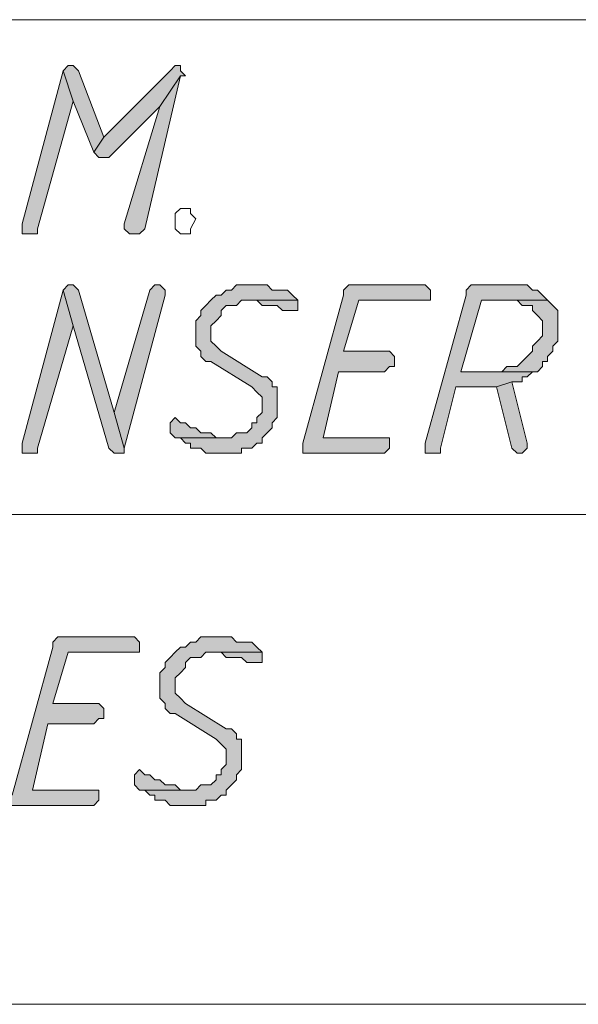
# Model space of a CAD drawing. Header units: inches. Extents: x 1504 to 12593, y -807 to 3183.
# Tile 222 of 256: x 6232 to 6279, y 2048 to 2129. Entities that reach past the tile are written whole.
import ezdxf

# ---------------------------------------------------------------- set-up
doc = ezdxf.new("R2010")
doc.units = ezdxf.units.IN
doc.header["$MEASUREMENT"] = 0
for name, color, linetype in [('at_Entity', 7, 'Continuous'), ('at_Rect', 7, 'Continuous'), ('at_Solid', 7, 'Continuous')]:
    doc.layers.add(name, color=color, linetype=linetype)

msp = doc.modelspace()

# ---------------------------------------------------------------- hatches: boundary and pattern name
at = {"layer": 'at_Solid', "lineweight": 15}
for points in [[(6236.02, 2124.839), (6232.639, 2112.17), (6232.639, 2111.322), (6233.911, 2111.322), (6233.911, 2111.746), (6236.867, 2122.306)], [(6236.444, 2125.263), (6236.02, 2124.839), (6236.867, 2122.306), (6238.558, 2118.083), (6239.4, 2119.35), (6237.291, 2124.839), (6236.867, 2125.263)], [(6245.314, 2125.263), (6244.895, 2124.839), (6239.4, 2119.35), (6238.558, 2118.083), (6238.976, 2117.659), (6239.824, 2117.659), (6244.047, 2121.882), (6245.738, 2124.415), (6246.156, 2124.415), (6245.738, 2124.839), (6245.738, 2125.263)], [(6245.738, 2124.415), (6244.047, 2121.882), (6241.091, 2112.17), (6241.091, 2111.746), (6241.515, 2111.322), (6242.357, 2111.322), (6242.781, 2111.746)], [(6236.02, 2106.675), (6232.639, 2094.005), (6232.639, 2093.163), (6233.911, 2093.163), (6233.911, 2093.581), (6236.867, 2103.724)], [(6236.444, 2107.099), (6236.02, 2106.675), (6236.867, 2103.724), (6239.824, 2093.581), (6240.243, 2093.163), (6241.091, 2093.163), (6241.091, 2093.581), (6240.243, 2096.538), (6237.291, 2106.675), (6236.867, 2107.099)], [(6243.623, 2107.099), (6243.199, 2106.675), (6240.243, 2096.538), (6241.091, 2093.581), (6244.471, 2106.256), (6244.471, 2106.675), (6244.047, 2107.099)], [(6251.651, 2107.099), (6250.379, 2107.099), (6249.961, 2106.675), (6249.537, 2106.675), (6249.118, 2106.256), (6248.694, 2106.256), (6248.27, 2105.832), (6247.846, 2105.408), (6247.428, 2104.984), (6247.428, 2104.566), (6247.004, 2104.142), (6247.004, 2102.876), (6247.004, 2102.028), (6247.428, 2101.609), (6247.428, 2101.185), (6247.846, 2100.761), (6248.27, 2100.761), (6251.651, 2098.652), (6252.075, 2098.228), (6252.494, 2097.805), (6252.494, 2096.538), (6252.075, 2096.12), (6252.075, 2095.696), (6251.651, 2095.696), (6251.651, 2095.272), (6251.227, 2094.848), (6250.379, 2094.848), (6249.961, 2094.429), (6245.314, 2094.429), (6245.738, 2094.429), (6246.156, 2094.005), (6246.58, 2094.005), (6246.58, 2093.581), (6247.428, 2093.581), (6247.846, 2093.163), (6250.803, 2093.163), (6250.803, 2093.581), (6251.651, 2093.581), (6252.075, 2094.005), (6252.494, 2094.005), (6252.494, 2094.429), (6252.918, 2094.848), (6253.342, 2095.272), (6253.342, 2095.696), (6253.76, 2096.12), (6253.76, 2098.652), (6253.342, 2098.652), (6253.342, 2099.071), (6252.918, 2099.495), (6252.494, 2099.495), (6249.118, 2101.609), (6248.694, 2102.028), (6248.27, 2102.452), (6248.27, 2103.724), (6248.694, 2104.142), (6249.118, 2104.566), (6249.118, 2104.984), (6249.537, 2105.408), (6250.379, 2105.408), (6250.803, 2105.832), (6255.45, 2105.832), (6255.032, 2106.256), (6254.608, 2106.675), (6253.342, 2106.675), (6252.918, 2107.099), (6252.075, 2107.099)], [(6265.587, 2107.099), (6259.679, 2107.099), (6259.255, 2106.675), (6259.255, 2106.256), (6255.874, 2094.005), (6255.874, 2093.163), (6262.636, 2093.163), (6263.054, 2093.581), (6263.054, 2094.429), (6257.565, 2094.429), (6258.831, 2099.919), (6262.636, 2099.919), (6263.054, 2100.343), (6263.478, 2100.343), (6263.478, 2101.185), (6263.054, 2101.609), (6259.255, 2101.609), (6260.521, 2105.832), (6266.435, 2105.832), (6266.435, 2106.675), (6266.011, 2107.099)], [(6273.615, 2107.099), (6269.816, 2107.099), (6269.392, 2106.675), (6269.392, 2106.256), (6266.011, 2094.005), (6266.011, 2093.163), (6267.277, 2093.163), (6267.277, 2093.581), (6268.544, 2098.652), (6271.924, 2098.652), (6273.191, 2099.071), (6274.039, 2099.071), (6274.039, 2099.495), (6274.463, 2099.495), (6274.881, 2099.919), (6275.305, 2099.919), (6268.968, 2099.919), (6270.658, 2105.832), (6276.147, 2105.832), (6275.723, 2106.256), (6275.305, 2106.675), (6274.881, 2106.675), (6274.463, 2107.099), (6274.039, 2107.099)], [(6255.45, 2105.832), (6251.227, 2105.832), (6252.075, 2105.832), (6252.494, 2105.408), (6253.76, 2105.408), (6254.184, 2104.984), (6255.45, 2104.984), (6255.45, 2105.408)], [(6276.147, 2105.832), (6273.615, 2105.832), (6274.039, 2105.408), (6274.881, 2105.408), (6274.881, 2104.984), (6275.305, 2104.566), (6275.723, 2104.142), (6275.723, 2102.876), (6275.305, 2102.452), (6274.881, 2102.028), (6274.881, 2101.609), (6274.463, 2101.185), (6274.039, 2100.761), (6273.615, 2100.343), (6272.772, 2100.343), (6272.348, 2099.919), (6268.968, 2099.919), (6275.305, 2099.919), (6275.723, 2100.343), (6275.723, 2100.761), (6276.147, 2100.761), (6276.147, 2101.185), (6276.571, 2101.609), (6276.571, 2102.028), (6276.995, 2102.452), (6276.995, 2103.724), (6276.995, 2104.984), (6276.571, 2105.408)], [(6273.191, 2099.071), (6271.924, 2098.652), (6273.191, 2093.581), (6273.615, 2093.163), (6274.039, 2093.163), (6274.463, 2093.581), (6274.463, 2094.005)], [(6245.314, 2096.12), (6244.895, 2095.696), (6244.895, 2094.848), (6245.314, 2094.429), (6249.537, 2094.429), (6248.694, 2094.429), (6248.27, 2094.848), (6247.428, 2094.848), (6247.004, 2095.272), (6246.58, 2095.272), (6246.156, 2095.696), (6245.738, 2095.696)], [(6241.515, 2077.955), (6235.596, 2077.955), (6235.177, 2077.531), (6235.177, 2077.107), (6231.796, 2064.862), (6231.796, 2064.014), (6238.558, 2064.014), (6238.976, 2064.438), (6238.976, 2065.28), (6233.487, 2065.28), (6234.753, 2070.776), (6238.558, 2070.776), (6238.976, 2071.194), (6239.4, 2071.194), (6239.4, 2072.042), (6238.976, 2072.46), (6235.177, 2072.46), (6236.444, 2076.683), (6242.357, 2076.683), (6242.357, 2077.531), (6241.933, 2077.955)], [(6248.694, 2077.955), (6247.428, 2077.955), (6247.004, 2077.531), (6246.58, 2077.531), (6246.156, 2077.107), (6245.738, 2077.107), (6245.314, 2076.683), (6244.895, 2076.265), (6244.471, 2075.841), (6244.471, 2075.417), (6244.047, 2074.999), (6244.047, 2073.727), (6244.047, 2072.884), (6244.471, 2072.46), (6244.471, 2072.042), (6244.895, 2071.618), (6245.314, 2071.618), (6248.694, 2069.504), (6249.118, 2069.085), (6249.537, 2068.661), (6249.537, 2067.395), (6249.118, 2066.971), (6249.118, 2066.547), (6248.694, 2066.547), (6248.694, 2066.123), (6248.27, 2065.704), (6247.428, 2065.704), (6247.004, 2065.28), (6242.357, 2065.28), (6242.781, 2065.28), (6243.199, 2064.862), (6243.623, 2064.862), (6243.623, 2064.438), (6244.471, 2064.438), (6244.895, 2064.014), (6247.846, 2064.014), (6247.846, 2064.438), (6248.694, 2064.438), (6249.118, 2064.862), (6249.537, 2064.862), (6249.537, 2065.28), (6249.961, 2065.704), (6250.379, 2066.123), (6250.379, 2066.547), (6250.803, 2066.971), (6250.803, 2069.504), (6250.379, 2069.504), (6250.379, 2069.928), (6249.961, 2070.352), (6249.537, 2070.352), (6246.156, 2072.46), (6245.738, 2072.884), (6245.314, 2073.308), (6245.314, 2074.575), (6245.738, 2074.999), (6246.156, 2075.417), (6246.156, 2075.841), (6246.58, 2076.265), (6247.428, 2076.265), (6247.846, 2076.683), (6252.494, 2076.683), (6252.075, 2077.107), (6251.651, 2077.531), (6250.379, 2077.531), (6249.961, 2077.955), (6249.118, 2077.955)], [(6252.494, 2076.683), (6248.27, 2076.683), (6249.118, 2076.683), (6249.537, 2076.265), (6250.803, 2076.265), (6251.227, 2075.841), (6252.494, 2075.841), (6252.494, 2076.265)], [(6242.357, 2066.971), (6241.933, 2066.547), (6241.933, 2065.704), (6242.357, 2065.28), (6246.58, 2065.28), (6245.738, 2065.28), (6245.314, 2065.704), (6244.471, 2065.704), (6244.047, 2066.123), (6243.623, 2066.123), (6243.199, 2066.547), (6242.781, 2066.547)]]:
    msp.add_hatch(color=7, dxfattribs=at).paths.add_polyline_path(points)

# ---------------------------------------------------------------- linework, layer by layer
at = {"layer": 'at_Entity', "color": 7, "lineweight": 15}
for p, q in [((6236.02, 2124.839), (6232.639, 2112.17)), ((6236.444, 2125.263), (6236.02, 2124.839)), ((6236.867, 2122.306), (6236.02, 2124.839)), ((6236.02, 2124.839), (6236.02, 2124.839)), ((6236.02, 2124.839), (6236.867, 2122.306)), ((6236.444, 2125.263), (6236.444, 2125.263)), ((6236.867, 2125.263), (6236.444, 2125.263)), ((6237.291, 2124.839), (6236.867, 2125.263)), ((6239.4, 2119.35), (6237.291, 2124.839)), ((6237.291, 2124.839), (6237.291, 2124.839)), ((6244.895, 2124.839), (6239.4, 2119.35)), ((6245.314, 2125.263), (6244.895, 2124.839)), ((6245.314, 2125.263), (6245.314, 2125.263)), ((6245.738, 2125.263), (6245.314, 2125.263)), ((6245.738, 2124.839), (6245.738, 2125.263)), ((6246.156, 2124.415), (6245.738, 2124.839)), ((6242.781, 2111.746), (6245.738, 2124.415)), ((6245.738, 2124.415), (6244.047, 2121.882)), ((6244.047, 2121.882), (6245.738, 2124.415)), ((6245.738, 2124.415), (6246.156, 2124.415)), ((6233.911, 2111.746), (6236.867, 2122.306)), ((6236.867, 2122.306), (6238.558, 2118.083)), ((6239.824, 2117.659), (6244.047, 2121.882)), ((6244.047, 2121.882), (6241.091, 2112.17)), ((6239.4, 2119.35), (6238.558, 2118.083)), ((6238.558, 2118.083), (6239.4, 2119.35)), ((6238.558, 2118.083), (6238.976, 2117.659)), ((6238.976, 2117.659), (6239.824, 2117.659)), ((6245.314, 2113.012), (6245.738, 2113.436)), ((6245.738, 2113.436), (6246.58, 2113.436)), ((6246.58, 2113.436), (6246.58, 2113.012)), ((6245.314, 2112.17), (6245.314, 2113.012)), ((6246.58, 2113.012), (6247.004, 2112.588)), ((6247.004, 2112.588), (6246.58, 2111.746)), ((6247.004, 2112.588), (6247.004, 2112.588)), ((6232.639, 2112.17), (6232.639, 2111.322)), ((6233.911, 2111.322), (6233.911, 2111.746)), ((6241.091, 2112.17), (6241.091, 2111.746)), ((6241.091, 2111.746), (6241.515, 2111.322)), ((6242.357, 2111.322), (6242.781, 2111.746)), ((6245.314, 2111.746), (6245.314, 2112.17)), ((6245.314, 2112.17), (6245.314, 2112.17)), ((6245.314, 2112.17), (6245.314, 2112.17)), ((6245.738, 2111.322), (6245.314, 2111.746)), ((6246.58, 2111.746), (6246.58, 2111.322)), ((6232.639, 2111.322), (6233.911, 2111.322)), ((6241.515, 2111.322), (6242.357, 2111.322)), ((6246.58, 2111.322), (6245.738, 2111.322)), ((6236.02, 2106.675), (6232.639, 2094.005)), ((6236.444, 2107.099), (6236.02, 2106.675)), ((6236.867, 2103.724), (6236.02, 2106.675)), ((6236.02, 2106.675), (6236.02, 2106.675)), ((6236.02, 2106.675), (6236.867, 2103.724)), ((6236.444, 2107.099), (6236.444, 2107.099)), ((6236.867, 2107.099), (6236.444, 2107.099)), ((6237.291, 2106.675), (6236.867, 2107.099)), ((6240.243, 2096.538), (6237.291, 2106.675)), ((6237.291, 2106.675), (6237.291, 2106.675)), ((6243.199, 2106.675), (6240.243, 2096.538)), ((6243.623, 2107.099), (6243.199, 2106.675)), ((6243.199, 2106.675), (6243.199, 2106.675)), ((6243.623, 2107.099), (6243.623, 2107.099)), ((6244.047, 2107.099), (6243.623, 2107.099)), ((6244.471, 2106.675), (6244.047, 2107.099)), ((6244.471, 2106.256), (6244.471, 2106.675)), ((6249.537, 2106.675), (6249.118, 2106.256)), ((6249.961, 2106.675), (6249.537, 2106.675)), ((6250.379, 2107.099), (6249.961, 2106.675)), ((6251.651, 2107.099), (6250.379, 2107.099)), ((6252.075, 2107.099), (6251.651, 2107.099)), ((6252.918, 2107.099), (6252.075, 2107.099)), ((6253.342, 2106.675), (6252.918, 2107.099)), ((6254.608, 2106.675), (6253.342, 2106.675)), ((6255.032, 2106.256), (6254.608, 2106.675)), ((6259.679, 2107.099), (6259.255, 2106.675)), ((6259.255, 2106.675), (6259.255, 2106.256)), ((6265.587, 2107.099), (6259.679, 2107.099)), ((6266.011, 2107.099), (6265.587, 2107.099)), ((6266.435, 2106.675), (6266.011, 2107.099)), ((6266.435, 2105.832), (6266.435, 2106.675)), ((6269.816, 2107.099), (6269.392, 2106.675)), ((6269.392, 2106.675), (6269.392, 2106.256)), ((6273.615, 2107.099), (6269.816, 2107.099)), ((6274.039, 2107.099), (6273.615, 2107.099)), ((6274.463, 2107.099), (6274.039, 2107.099)), ((6274.881, 2106.675), (6274.463, 2107.099)), ((6275.305, 2106.675), (6274.881, 2106.675)), ((6275.723, 2106.256), (6275.305, 2106.675)), ((6241.091, 2093.581), (6244.471, 2106.256)), ((6248.27, 2105.832), (6247.846, 2105.408)), ((6248.694, 2106.256), (6248.27, 2105.832)), ((6248.27, 2105.832), (6248.27, 2105.832)), ((6249.118, 2106.256), (6248.694, 2106.256)), ((6250.379, 2105.408), (6250.803, 2105.832)), ((6250.803, 2105.832), (6255.45, 2105.832)), ((6255.45, 2105.832), (6251.227, 2105.832)), ((6251.227, 2105.832), (6252.075, 2105.832)), ((6252.075, 2105.832), (6252.494, 2105.408)), ((6255.45, 2105.832), (6255.032, 2106.256)), ((6255.032, 2106.256), (6255.032, 2106.256)), ((6255.45, 2105.408), (6255.45, 2105.832)), ((6259.255, 2106.256), (6255.874, 2094.005)), ((6259.255, 2101.609), (6260.521, 2105.832)), ((6260.521, 2105.832), (6266.435, 2105.832)), ((6269.392, 2106.256), (6266.011, 2094.005)), ((6268.968, 2099.919), (6270.658, 2105.832)), ((6270.658, 2105.832), (6276.147, 2105.832)), ((6276.147, 2105.832), (6273.615, 2105.832)), ((6273.615, 2105.832), (6274.039, 2105.408)), ((6276.147, 2105.832), (6275.723, 2106.256)), ((6275.723, 2106.256), (6275.723, 2106.256)), ((6276.571, 2105.408), (6276.147, 2105.832)), ((6247.846, 2105.408), (6247.428, 2104.984)), ((6247.428, 2104.984), (6247.428, 2104.566)), ((6247.846, 2105.408), (6247.846, 2105.408)), ((6249.118, 2104.984), (6249.537, 2105.408)), ((6249.118, 2104.566), (6249.118, 2104.984)), ((6249.537, 2105.408), (6250.379, 2105.408)), ((6252.494, 2105.408), (6253.76, 2105.408)), ((6253.76, 2105.408), (6254.184, 2104.984)), ((6254.184, 2104.984), (6255.45, 2104.984)), ((6255.45, 2104.984), (6255.45, 2105.408)), ((6274.039, 2105.408), (6274.881, 2105.408)), ((6274.881, 2105.408), (6274.881, 2104.984)), ((6274.881, 2104.984), (6275.305, 2104.566)), ((6276.995, 2104.984), (6276.571, 2105.408)), ((6276.571, 2105.408), (6276.571, 2105.408)), ((6276.995, 2103.724), (6276.995, 2104.984)), ((6247.428, 2104.566), (6247.004, 2104.142)), ((6247.004, 2104.142), (6247.004, 2102.876)), ((6248.27, 2103.724), (6248.694, 2104.142)), ((6248.694, 2104.142), (6249.118, 2104.566)), ((6248.694, 2104.142), (6248.694, 2104.142)), ((6275.305, 2104.566), (6275.305, 2104.566)), ((6275.305, 2104.566), (6275.723, 2104.142)), ((6275.723, 2104.142), (6275.723, 2102.876)), ((6233.911, 2093.581), (6236.867, 2103.724)), ((6236.867, 2103.724), (6239.824, 2093.581)), ((6248.27, 2102.452), (6248.27, 2103.724)), ((6276.995, 2102.452), (6276.995, 2103.724)), ((6247.004, 2102.876), (6247.004, 2102.028)), ((6275.723, 2102.876), (6275.305, 2102.452)), ((6247.004, 2102.028), (6247.428, 2101.609)), ((6248.694, 2102.028), (6248.27, 2102.452)), ((6249.118, 2101.609), (6248.694, 2102.028)), ((6248.694, 2102.028), (6248.694, 2102.028)), ((6275.305, 2102.452), (6274.881, 2102.028)), ((6274.881, 2102.028), (6274.881, 2101.609)), ((6275.305, 2102.452), (6275.305, 2102.452)), ((6276.571, 2102.028), (6276.995, 2102.452)), ((6276.571, 2101.609), (6276.571, 2102.028)), ((6247.428, 2101.609), (6247.428, 2101.185)), ((6247.428, 2101.185), (6247.846, 2100.761)), ((6252.494, 2099.495), (6249.118, 2101.609)), ((6263.054, 2101.609), (6259.255, 2101.609)), ((6263.478, 2101.185), (6263.054, 2101.609)), ((6263.478, 2100.343), (6263.478, 2101.185)), ((6274.463, 2101.185), (6274.039, 2100.761)), ((6274.881, 2101.609), (6274.463, 2101.185)), ((6276.147, 2101.185), (6276.571, 2101.609)), ((6276.147, 2100.761), (6276.147, 2101.185)), ((6247.846, 2100.761), (6248.27, 2100.761)), ((6248.27, 2100.761), (6251.651, 2098.652)), ((6262.636, 2099.919), (6263.054, 2100.343)), ((6263.054, 2100.343), (6263.478, 2100.343)), ((6272.772, 2100.343), (6272.348, 2099.919)), ((6273.615, 2100.343), (6272.772, 2100.343)), ((6274.039, 2100.761), (6273.615, 2100.343)), ((6274.039, 2100.761), (6274.039, 2100.761)), ((6275.305, 2099.919), (6275.723, 2100.343)), ((6275.723, 2100.343), (6275.723, 2100.761)), ((6275.723, 2100.761), (6276.147, 2100.761)), ((6252.918, 2099.495), (6252.494, 2099.495)), ((6253.342, 2099.071), (6252.918, 2099.495)), ((6257.565, 2094.429), (6258.831, 2099.919)), ((6258.831, 2099.919), (6262.636, 2099.919)), ((6272.348, 2099.919), (6268.968, 2099.919)), ((6268.968, 2099.919), (6275.305, 2099.919)), ((6275.305, 2099.919), (6268.968, 2099.919)), ((6274.039, 2099.071), (6274.039, 2099.495)), ((6274.039, 2099.495), (6274.463, 2099.495)), ((6274.463, 2099.495), (6274.881, 2099.919)), ((6274.881, 2099.919), (6275.305, 2099.919)), ((6251.651, 2098.652), (6252.075, 2098.228)), ((6253.342, 2098.652), (6253.342, 2099.071)), ((6253.76, 2098.652), (6253.342, 2098.652)), ((6253.76, 2096.12), (6253.76, 2098.652)), ((6267.277, 2093.581), (6268.544, 2098.652)), ((6268.544, 2098.652), (6271.924, 2098.652)), ((6273.191, 2099.071), (6271.924, 2098.652)), ((6271.924, 2098.652), (6273.191, 2099.071)), ((6271.924, 2098.652), (6273.191, 2093.581)), ((6274.463, 2094.005), (6273.191, 2099.071)), ((6273.191, 2099.071), (6274.039, 2099.071)), ((6252.075, 2098.228), (6252.075, 2098.228)), ((6252.075, 2098.228), (6252.494, 2097.805)), ((6252.494, 2097.805), (6252.494, 2096.538)), ((6240.243, 2096.538), (6241.091, 2093.581)), ((6241.091, 2093.581), (6240.243, 2096.538)), ((6245.314, 2096.12), (6244.895, 2095.696)), ((6245.314, 2096.12), (6245.314, 2096.12)), ((6245.738, 2095.696), (6245.314, 2096.12)), ((6252.494, 2096.538), (6252.075, 2096.12)), ((6252.075, 2096.12), (6252.075, 2095.696)), ((6253.342, 2095.696), (6253.76, 2096.12)), ((6244.895, 2095.696), (6244.895, 2094.848)), ((6246.156, 2095.696), (6245.738, 2095.696)), ((6246.58, 2095.272), (6246.156, 2095.696)), ((6247.004, 2095.272), (6246.58, 2095.272)), ((6247.428, 2094.848), (6247.004, 2095.272)), ((6251.651, 2095.272), (6251.227, 2094.848)), ((6252.075, 2095.696), (6251.651, 2095.696)), ((6251.651, 2095.696), (6251.651, 2095.272)), ((6252.918, 2094.848), (6253.342, 2095.272)), ((6253.342, 2095.272), (6253.342, 2095.696)), ((6244.895, 2094.848), (6244.895, 2094.848)), ((6244.895, 2094.848), (6245.314, 2094.429)), ((6245.314, 2094.429), (6249.537, 2094.429)), ((6249.961, 2094.429), (6245.314, 2094.429)), ((6245.314, 2094.429), (6245.738, 2094.429)), ((6245.738, 2094.429), (6246.156, 2094.005)), ((6248.27, 2094.848), (6247.428, 2094.848)), ((6248.694, 2094.429), (6248.27, 2094.848)), ((6249.537, 2094.429), (6248.694, 2094.429)), ((6250.379, 2094.848), (6249.961, 2094.429)), ((6251.227, 2094.848), (6250.379, 2094.848)), ((6252.494, 2094.429), (6252.918, 2094.848)), ((6252.494, 2094.005), (6252.494, 2094.429)), ((6252.918, 2094.848), (6252.918, 2094.848)), ((6263.054, 2094.429), (6257.565, 2094.429)), ((6263.054, 2093.581), (6263.054, 2094.429)), ((6232.639, 2094.005), (6232.639, 2093.163)), ((6233.911, 2093.163), (6233.911, 2093.581)), ((6239.824, 2093.581), (6239.824, 2093.581)), ((6239.824, 2093.581), (6240.243, 2093.163)), ((6241.091, 2093.163), (6241.091, 2093.581)), ((6246.156, 2094.005), (6246.58, 2094.005)), ((6246.58, 2094.005), (6246.58, 2093.581)), ((6246.58, 2093.581), (6247.428, 2093.581)), ((6247.428, 2093.581), (6247.846, 2093.163)), ((6250.803, 2093.163), (6250.803, 2093.581)), ((6250.803, 2093.581), (6251.651, 2093.581)), ((6251.651, 2093.581), (6252.075, 2094.005)), ((6252.075, 2094.005), (6252.494, 2094.005)), ((6255.874, 2094.005), (6255.874, 2093.163)), ((6262.636, 2093.163), (6263.054, 2093.581)), ((6266.011, 2094.005), (6266.011, 2093.163)), ((6267.277, 2093.163), (6267.277, 2093.581)), ((6273.191, 2093.581), (6273.191, 2093.581)), ((6273.191, 2093.581), (6273.615, 2093.163)), ((6274.039, 2093.163), (6274.463, 2093.581)), ((6274.463, 2093.581), (6274.463, 2094.005)), ((6274.463, 2094.005), (6274.463, 2094.005)), ((6232.639, 2093.163), (6233.911, 2093.163)), ((6240.243, 2093.163), (6241.091, 2093.163)), ((6247.846, 2093.163), (6250.803, 2093.163)), ((6255.874, 2093.163), (6262.636, 2093.163)), ((6266.011, 2093.163), (6267.277, 2093.163)), ((6273.615, 2093.163), (6274.039, 2093.163)), ((6117.326, 2088.092), (6364.007, 2088.092)), ((6235.596, 2077.955), (6235.177, 2077.531)), ((6235.177, 2077.531), (6235.177, 2077.107)), ((6241.515, 2077.955), (6235.596, 2077.955)), ((6241.933, 2077.955), (6241.515, 2077.955)), ((6242.357, 2077.531), (6241.933, 2077.955)), ((6242.357, 2076.683), (6242.357, 2077.531)), ((6246.58, 2077.531), (6246.156, 2077.107)), ((6247.004, 2077.531), (6246.58, 2077.531)), ((6247.428, 2077.955), (6247.004, 2077.531)), ((6248.694, 2077.955), (6247.428, 2077.955)), ((6249.118, 2077.955), (6248.694, 2077.955)), ((6249.961, 2077.955), (6249.118, 2077.955)), ((6250.379, 2077.531), (6249.961, 2077.955)), ((6251.651, 2077.531), (6250.379, 2077.531)), ((6252.075, 2077.107), (6251.651, 2077.531)), ((6235.177, 2077.107), (6231.796, 2064.862)), ((6235.177, 2072.46), (6236.444, 2076.683)), ((6236.444, 2076.683), (6242.357, 2076.683)), ((6245.314, 2076.683), (6244.895, 2076.265)), ((6245.738, 2077.107), (6245.314, 2076.683)), ((6245.314, 2076.683), (6245.314, 2076.683)), ((6246.156, 2077.107), (6245.738, 2077.107)), ((6247.428, 2076.265), (6247.846, 2076.683)), ((6247.846, 2076.683), (6252.494, 2076.683)), ((6252.494, 2076.683), (6248.27, 2076.683)), ((6248.27, 2076.683), (6249.118, 2076.683)), ((6249.118, 2076.683), (6249.537, 2076.265)), ((6252.494, 2076.683), (6252.075, 2077.107)), ((6252.075, 2077.107), (6252.075, 2077.107)), ((6252.494, 2076.265), (6252.494, 2076.683)), ((6244.895, 2076.265), (6244.471, 2075.841)), ((6244.471, 2075.841), (6244.471, 2075.417)), ((6244.895, 2076.265), (6244.895, 2076.265)), ((6246.156, 2075.841), (6246.58, 2076.265)), ((6246.156, 2075.417), (6246.156, 2075.841)), ((6246.58, 2076.265), (6247.428, 2076.265)), ((6249.537, 2076.265), (6250.803, 2076.265)), ((6250.803, 2076.265), (6251.227, 2075.841)), ((6251.227, 2075.841), (6252.494, 2075.841)), ((6252.494, 2075.841), (6252.494, 2076.265)), ((6244.471, 2075.417), (6244.047, 2074.999)), ((6244.047, 2074.999), (6244.047, 2073.727)), ((6245.314, 2074.575), (6245.738, 2074.999)), ((6245.738, 2074.999), (6246.156, 2075.417)), ((6245.738, 2074.999), (6245.738, 2074.999)), ((6245.314, 2073.308), (6245.314, 2074.575)), ((6244.047, 2073.727), (6244.047, 2072.884)), ((6245.738, 2072.884), (6245.314, 2073.308)), ((6238.976, 2072.46), (6235.177, 2072.46)), ((6239.4, 2072.042), (6238.976, 2072.46)), ((6244.047, 2072.884), (6244.471, 2072.46)), ((6244.471, 2072.46), (6244.471, 2072.042)), ((6246.156, 2072.46), (6245.738, 2072.884)), ((6245.738, 2072.884), (6245.738, 2072.884)), ((6249.537, 2070.352), (6246.156, 2072.46)), ((6239.4, 2071.194), (6239.4, 2072.042)), ((6244.471, 2072.042), (6244.895, 2071.618)), ((6244.895, 2071.618), (6245.314, 2071.618)), ((6245.314, 2071.618), (6248.694, 2069.504)), ((6233.487, 2065.28), (6234.753, 2070.776)), ((6234.753, 2070.776), (6238.558, 2070.776)), ((6238.558, 2070.776), (6238.976, 2071.194)), ((6238.976, 2071.194), (6239.4, 2071.194)), ((6249.961, 2070.352), (6249.537, 2070.352)), ((6250.379, 2069.928), (6249.961, 2070.352)), ((6250.379, 2069.504), (6250.379, 2069.928)), ((6248.694, 2069.504), (6249.118, 2069.085)), ((6249.118, 2069.085), (6249.118, 2069.085)), ((6249.118, 2069.085), (6249.537, 2068.661)), ((6250.803, 2069.504), (6250.379, 2069.504)), ((6250.803, 2066.971), (6250.803, 2069.504)), ((6249.537, 2068.661), (6249.537, 2067.395)), ((6242.357, 2066.971), (6241.933, 2066.547)), ((6242.357, 2066.971), (6242.357, 2066.971)), ((6242.781, 2066.547), (6242.357, 2066.971)), ((6249.537, 2067.395), (6249.118, 2066.971)), ((6249.118, 2066.971), (6249.118, 2066.547)), ((6250.379, 2066.547), (6250.803, 2066.971)), ((6241.933, 2066.547), (6241.933, 2065.704)), ((6243.199, 2066.547), (6242.781, 2066.547)), ((6243.623, 2066.123), (6243.199, 2066.547)), ((6244.047, 2066.123), (6243.623, 2066.123)), ((6244.471, 2065.704), (6244.047, 2066.123)), ((6248.694, 2066.123), (6248.27, 2065.704)), ((6249.118, 2066.547), (6248.694, 2066.547)), ((6248.694, 2066.547), (6248.694, 2066.123)), ((6249.961, 2065.704), (6250.379, 2066.123)), ((6250.379, 2066.123), (6250.379, 2066.547)), ((6238.976, 2065.28), (6233.487, 2065.28)), ((6238.976, 2064.438), (6238.976, 2065.28)), ((6241.933, 2065.704), (6241.933, 2065.704)), ((6241.933, 2065.704), (6242.357, 2065.28)), ((6242.357, 2065.28), (6246.58, 2065.28)), ((6247.004, 2065.28), (6242.357, 2065.28)), ((6242.357, 2065.28), (6242.781, 2065.28)), ((6242.781, 2065.28), (6243.199, 2064.862)), ((6245.314, 2065.704), (6244.471, 2065.704)), ((6245.738, 2065.28), (6245.314, 2065.704)), ((6246.58, 2065.28), (6245.738, 2065.28)), ((6247.428, 2065.704), (6247.004, 2065.28)), ((6248.27, 2065.704), (6247.428, 2065.704)), ((6249.537, 2065.28), (6249.961, 2065.704)), ((6249.537, 2064.862), (6249.537, 2065.28)), ((6249.961, 2065.704), (6249.961, 2065.704)), ((6238.558, 2064.014), (6238.976, 2064.438)), ((6243.199, 2064.862), (6243.623, 2064.862)), ((6243.623, 2064.862), (6243.623, 2064.438)), ((6243.623, 2064.438), (6244.471, 2064.438)), ((6244.471, 2064.438), (6244.895, 2064.014)), ((6247.846, 2064.014), (6247.846, 2064.438)), ((6247.846, 2064.438), (6248.694, 2064.438)), ((6248.694, 2064.438), (6249.118, 2064.862)), ((6249.118, 2064.862), (6249.537, 2064.862)), ((6231.796, 2064.014), (6238.558, 2064.014)), ((6244.895, 2064.014), (6247.846, 2064.014))]:
    msp.add_line(p, q, dxfattribs=at)
at = {"layer": 'at_Rect', "color": 7, "lineweight": 15}
for p, q in [((6117.324, 2129.064), (6364.007, 2129.064)), ((6364.007, 2047.54), (6117.324, 2047.54))]:
    msp.add_line(p, q, dxfattribs=at)

doc.saveas('drawing.dxf')
